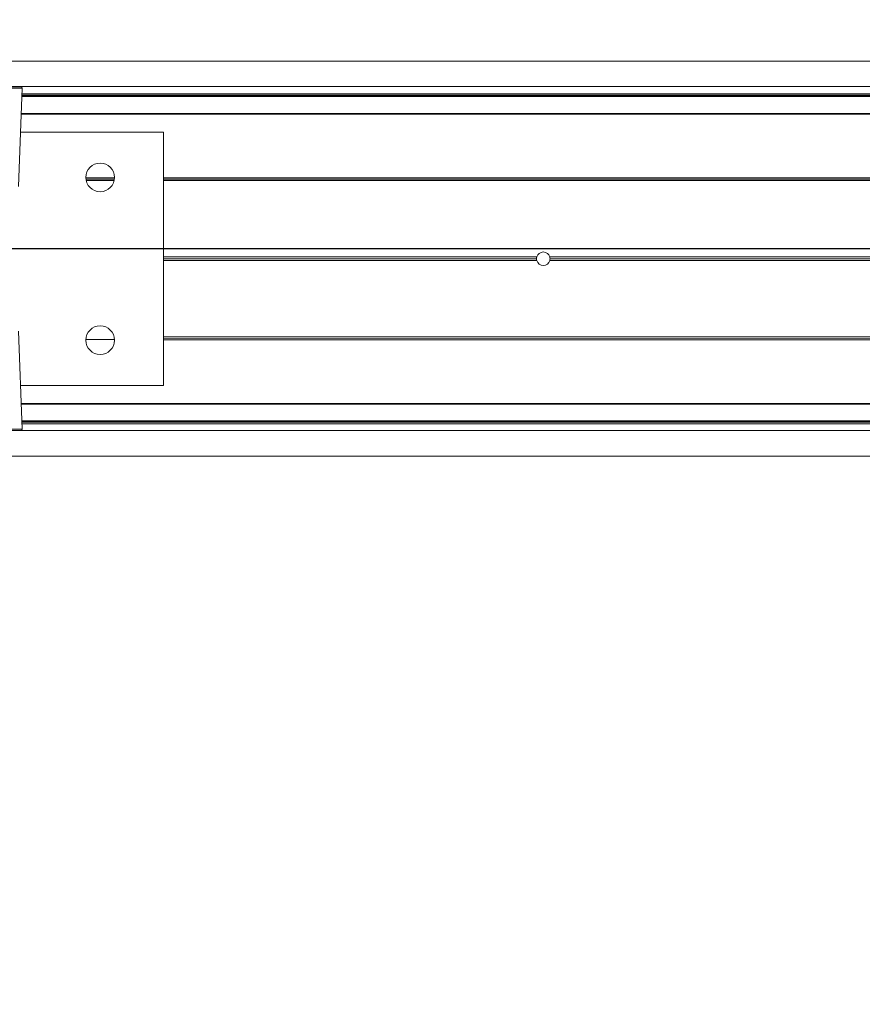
# Model space of a CAD drawing. Header units: feet. Extents: x 0 to 152508, y 0 to 59434.
# Tile 26 of 78: x 152350.178 to 152351.148, y 59280.009 to 59281.144. Entities that reach past the tile are written whole.
import ezdxf
from ezdxf import colors
from ezdxf.entities.mleader import LeaderData, LeaderLine
from ezdxf.math import Vec2, Vec3

# ---------------------------------------------------------------- set-up
doc = ezdxf.new("R2010")
doc.units = ezdxf.units.FT
doc.header["$LTSCALE"] = 0.1
doc.header["$MEASUREMENT"] = 0
doc.layers.add('Bridge plan$0$BR_P_Rail_Object', color=251, linetype='Continuous', lineweight=30)
doc.layers.add('Bridge plan$0$SC_Scratch7', color=252, linetype='Continuous', lineweight=0)
doc.layers.add('Trellis Base$0$L-ANNO-NOTE', color=30, linetype='Continuous')
doc.styles.add('Trellis Base$0$ARIAL', font='arial.ttf', dxfattribs={"width": 0.9})

# ---------------------------------------------------------------- blocks, each defined once
blk = doc.blocks.new('Bridge plan$0$HIGH ST SCREENWALL_2 PANEL PLAN_9')
at = {"layer": 'Bridge plan$0$SC_Scratch7', "lineweight": 0}
for p, q in [((-4.330737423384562, 0.2594414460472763), (-0.3411620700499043, 0.2593120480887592)), ((-4.330738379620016, 0.2299415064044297), (-0.3411630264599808, 0.2298121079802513)), ((-2.269664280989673, 0.2283397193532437), (-2.335950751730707, 0.2283418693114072)), ((-2.269664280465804, 0.2283397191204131), (-2.335950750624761, 0.2283418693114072)), ((-2.273618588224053, 0.1152083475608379), (-2.269664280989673, 0.2283397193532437)), ((-2.273618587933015, 0.1152083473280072), (-2.269664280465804, 0.2283397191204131)), ((-0.5130380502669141, 0.2184974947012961), (-2.270006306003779, 0.218554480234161)), ((-0.5130380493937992, 0.2184974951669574), (-2.27000630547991, 0.2185544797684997)), ((-0.5130380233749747, 0.2193177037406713), (-2.26997763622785, 0.2193746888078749)), ((-0.5130380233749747, 0.2193177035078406), (-2.269977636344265, 0.2193746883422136)), ((-2.269945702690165, 0.2202883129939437), (-0.4974130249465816, 0.220230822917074)), ((-2.269945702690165, 0.2202883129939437), (-0.4974130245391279, 0.2202308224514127)), ((-2.269885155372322, 0.2220206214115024), (-0.4986817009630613, 0.2219631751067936)), ((-2.269885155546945, 0.2220206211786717), (-0.4986817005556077, 0.2219631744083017)), ((-0.5130386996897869, 0.1984844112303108), (-2.270705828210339, 0.1985414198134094)), ((-0.5130386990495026, 0.1984844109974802), (-2.270705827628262, 0.1985414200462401)), ((-0.5130386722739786, 0.1993046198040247), (-2.270677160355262, 0.1993616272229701)), ((-0.5130386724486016, 0.1993046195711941), (-2.270677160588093, 0.1993616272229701)), ((-2.10678619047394, 0.1777028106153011), (-2.271434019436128, 0.1777081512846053)), ((-2.106786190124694, 0.1777028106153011), (-2.271434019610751, 0.177708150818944)), ((-2.106795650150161, -0.1139632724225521), (-2.10678619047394, 0.1777028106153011)), ((-2.106795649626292, -0.1139632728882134), (-2.106786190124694, 0.1777028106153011)), ((-2.196225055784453, 0.1247891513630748), (-2.163183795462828, 0.1247880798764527)), ((-2.196225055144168, 0.1247891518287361), (-2.16318379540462, 0.1247880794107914)), ((-1.010283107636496, 0.1251673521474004), (-2.106787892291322, 0.1252029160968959)), ((-1.010283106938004, 0.1251673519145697), (-2.106787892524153, 0.1252029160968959)), ((-1.010226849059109, 0.1218340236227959), (-2.106788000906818, 0.1218695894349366)), ((-1.010226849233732, 0.121834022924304), (-2.106788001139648, 0.121869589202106)), ((-1.010434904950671, 0.1235006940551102), (-2.10678794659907, 0.1235362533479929)), ((-1.010434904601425, 0.1235006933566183), (-2.10678794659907, 0.1235362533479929)), ((-1.676809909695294, 0.02973123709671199), (-2.106790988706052, 0.02974518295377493)), ((-1.676809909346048, 0.02973123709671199), (-2.106790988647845, 0.02974518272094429)), ((-1.677104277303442, 0.03185583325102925), (-2.106790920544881, 0.03186976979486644)), ((-1.67710427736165, 0.03185583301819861), (-2.106790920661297, 0.03186977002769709)), ((-1.676809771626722, 0.03398041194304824), (-2.106790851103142, 0.03399435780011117)), ((-1.676809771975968, 0.03398041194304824), (-2.106790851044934, 0.03399435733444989)), ((-0.630960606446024, 0.02969731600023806), (-1.661773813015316, 0.02973074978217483)), ((-0.6309606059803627, 0.0296973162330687), (-1.661773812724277, 0.02973074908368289)), ((-0.6309604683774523, 0.03394649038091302), (-1.661773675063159, 0.03397992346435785)), ((-0.6309604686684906, 0.03394649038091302), (-1.661773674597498, 0.03397992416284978)), ((-0.6309605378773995, 0.03182190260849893), (-1.661479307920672, 0.03185532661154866)), ((-0.6309605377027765, 0.03182190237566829), (-1.661479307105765, 0.03185532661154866)), ((-2.269677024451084, -0.1645896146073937), (-2.273623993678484, -0.05145798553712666)), ((-2.269677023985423, -0.1645896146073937), (-2.2736239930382, -0.05145798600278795)), ((-2.163174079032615, -0.06146154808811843), (-2.196246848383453, -0.06146047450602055)), ((-2.163174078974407, -0.06146154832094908), (-2.19624684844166, -0.06146047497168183)), ((-2.163300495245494, -0.05979488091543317), (-2.196120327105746, -0.05979381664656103)), ((-2.163300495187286, -0.05979488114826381), (-2.196120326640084, -0.05979381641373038)), ((-2.163599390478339, -0.05812820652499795), (-2.195821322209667, -0.05812716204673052)), ((-2.163599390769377, -0.05812820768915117), (-2.195821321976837, -0.05812716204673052)), ((-1.010289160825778, -0.06149893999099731), (-2.106793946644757, -0.06146337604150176)), ((-1.010289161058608, -0.0614989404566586), (-2.106793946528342, -0.06146337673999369)), ((-1.01044085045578, -0.05983227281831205), (-2.106793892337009, -0.05979671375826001)), ((-1.010440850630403, -0.05983227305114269), (-2.106793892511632, -0.05979671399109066)), ((-1.010232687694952, -0.05816561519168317), (-2.106793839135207, -0.0581300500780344)), ((-1.010232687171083, -0.0581656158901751), (-2.106793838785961, -0.0581300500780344)), ((-2.271443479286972, -0.1139579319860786), (-2.106795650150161, -0.1139632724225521)), ((-2.271443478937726, -0.1139579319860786), (-2.106795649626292, -0.1139632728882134)), ((-0.513049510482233, -0.1348482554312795), (-2.270716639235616, -0.1347912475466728)), ((-0.513049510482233, -0.1348482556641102), (-2.270716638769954, -0.1347912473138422)), ((-0.5130495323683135, -0.1355363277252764), (-2.270692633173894, -0.1354793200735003)), ((-0.5130495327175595, -0.1355363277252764), (-2.27069263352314, -0.1354793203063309)), ((-0.5130501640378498, -0.15499347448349), (-2.270013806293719, -0.1549364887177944)), ((-0.5130501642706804, -0.15499347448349), (-2.270013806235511, -0.1549364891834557)), ((-0.5130501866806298, -0.1556815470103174), (-2.269989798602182, -0.1556245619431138)), ((-0.5130501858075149, -0.1556815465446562), (-2.269989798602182, -0.1556245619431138)), ((-2.269957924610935, -0.1565381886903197), (-0.497425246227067, -0.1565956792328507)), ((-2.269957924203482, -0.1565381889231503), (-0.4974252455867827, -0.1565956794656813)), ((-2.269897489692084, -0.1582705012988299), (-0.4986940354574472, -0.1583279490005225)), ((-2.269897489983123, -0.1582705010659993), (-0.4986940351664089, -0.1583279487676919)), ((-4.33075123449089, -0.1663910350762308), (-0.3411758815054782, -0.1665204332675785)), ((-2.402249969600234, -0.1645853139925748), (-2.269677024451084, -0.1645896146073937)), ((-2.402249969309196, -0.1645853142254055), (-2.269677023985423, -0.1645896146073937)), ((-2.271316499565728, -0.1662872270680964), (-2.400610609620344, -0.1662830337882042)), ((-2.271316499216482, -0.1662872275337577), (-2.400610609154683, -0.1662830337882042)), ((-4.330752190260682, -0.1958909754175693), (-0.3411768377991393, -0.1960203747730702))]:
    blk.add_line(p, q, dxfattribs=at)
at = {"layer": 'Bridge plan$0$SC_Scratch7', "lineweight": 0, "extrusion": (0, 0, -1)}
for centre in [(2.17970439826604, 0.125621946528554), (2.179704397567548, 0.1256219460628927), (2.179710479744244, -0.06187767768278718), (2.17971047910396, -0.06187767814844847)]:
    blk.add_circle(centre, 0.01654163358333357, dxfattribs=at)
at = {"layer": 'Bridge plan$0$SC_Scratch7', "lineweight": 0}
for centre, radius, start, end in [((-2.271303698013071, 0.2283970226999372), 0.001640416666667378, 357.9981416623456, 64.26156538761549), ((-2.271303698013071, 0.2283970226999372), 0.001640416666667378, 357.9981416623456, 64.26156538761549), ((-1.669291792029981, 0.03185557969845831), 0.0078124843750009, 15.77834138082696, 164.2179419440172), ((-1.669291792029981, 0.03185557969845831), 0.0078124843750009, 15.77834138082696, 164.2179419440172), ((-1.669291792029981, 0.03185557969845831), 0.0078124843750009, 164.2179419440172, 179.9981416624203), ((-1.669291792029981, 0.03185557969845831), 0.0078124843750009, 164.2179419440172, 179.9981416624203), ((-1.669291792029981, 0.03185557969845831), 0.0078124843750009, 179.9981416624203, 195.7783413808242), ((-1.669291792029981, 0.03185557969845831), 0.0078124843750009, 179.9981416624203, 195.7783413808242), ((-1.669291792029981, 0.03185557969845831), 0.0078124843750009, 195.7783413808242, 344.2179419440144), ((-1.669291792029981, 0.03185557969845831), 0.0078124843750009, 195.7783413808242, 344.2179419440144), ((-1.669291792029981, 0.03185557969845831), 0.00781248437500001, 344.2179419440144, 359.9981416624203), ((-1.669291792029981, 0.03185557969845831), 0.007812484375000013, 344.2179419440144, 359.9981416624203), ((-1.669291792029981, 0.03185557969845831), 0.00781248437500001, 359.9981416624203, 15.77834138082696), ((-1.669291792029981, 0.03185557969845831), 0.007812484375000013, 359.9981416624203, 15.77834138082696), ((-2.271316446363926, -0.1646468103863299), 0.00164041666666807, 269.9981416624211, 1.998141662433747), ((-2.271316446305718, -0.1646468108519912), 0.00164041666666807, 269.9981416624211, 1.998141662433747)]:
    blk.add_arc(centre, radius, start, end, dxfattribs=at)
blk = doc.blocks.new('Bridge plan')
at = {"layer": 'Bridge plan$0$BR_P_Rail_Object', "lineweight": -3}
blk.add_line((1828195.652751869, 711482.1428165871), (1828078.811847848, 711482.1428165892), dxfattribs=at)
at = {"layer": 'Bridge plan$0$SC_Scratch7', "lineweight": -3, "extrusion": (0, 0, -1), "rotation": 180.0002309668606}
blk.add_blockref('Bridge plan$0$HIGH ST SCREENWALL_2 PANEL PLAN_9', (-1828091.513391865, 711482.1632070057), dxfattribs=at)
blk = doc.blocks.new('Trellis Base')
blk.add_blockref('Bridge plan', (-1675739.0632623, -652201.2630976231))
at = {"layer": 'Trellis Base$0$L-ANNO-NOTE'}
ml = blk.add_multileader_mtext('Standard', dxfattribs=at)
ml.set_content('W. LIVINGSTON AVENUE', color=11, style='Trellis Base$0$ARIAL')
ml.set_leader_properties()
ml.build(insert=Vec2(0, 0))
ml.multileader.update_dxf_attribs({"has_dogleg": 0, "dogleg_length": 0.36, "arrow_head_size": 1.25, "scale": 10})
ctx = ml.context
ctx.base_point, ctx.scale, ctx.char_height, ctx.arrow_head_size, ctx.landing_gap_size, ctx.plane_origin, ctx.plane_x_axis, ctx.plane_y_axis = Vec3(152493.4333448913, 59387.86988106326), 10, 1.25, 1.25, 0.5, Vec3(152496.4817137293, 59382.31385021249), Vec3(0.2347390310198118, 0.9720584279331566), Vec3(-0.9720584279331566, 0.2347390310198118)
notes = []
notes.append((ctx, [(0, (0, 0, 0), (0, 0), (1, 0), 1, [])]))
ctx.mtext.insert, ctx.mtext.text_direction, ctx.mtext.rotation, ctx.mtext.flow_direction = Vec3(152492.9328174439, 59388.50512407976), Vec3(0.2347390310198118, 0.9720584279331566), 1.333846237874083, 5
ml = blk.add_multileader_mtext('Standard', dxfattribs=at)
ml.set_content('S. FRONT STREET', color=11, style='Trellis Base$0$ARIAL')
ml.set_leader_properties()
ml.build(insert=Vec2(0, 0))
ml.multileader.update_dxf_attribs({"has_dogleg": 0, "dogleg_length": 0.36, "arrow_head_size": 1.25, "scale": 10})
ctx = ml.context
ctx.base_point, ctx.scale, ctx.char_height, ctx.arrow_head_size, ctx.landing_gap_size, ctx.plane_origin = Vec3(152391.6984540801, 59316.60244546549), 10, 1.25, 1.25, 0.5, Vec3(152387.0132386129, 59312.33503554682)
notes.append((ctx, [(0, (0, 0, 0), (0, 0), (1, 0), 1, [])]))
ctx.mtext.insert, ctx.mtext.flow_direction = Vec3(152392.1984540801, 59317.23810371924), 5
for ctx, leaders in notes:
    for number, flags, end, landing, length, lines in leaders:
        leader = LeaderData()
        leader.index, (leader.has_last_leader_line, leader.has_dogleg_vector, leader.attachment_direction) = number, flags
        leader.last_leader_point, leader.dogleg_vector, leader.dogleg_length = Vec3(end), Vec3(landing), length
        for number, points, colour, breaks in lines:
            line = LeaderLine()
            line.index, line.vertices, line.color, line.breaks = number, Vec3.list(points), colors.encode_raw_color(colour), breaks
            leader.lines.append(line)
        ctx.leaders.append(leader)

msp = doc.modelspace()

# ---------------------------------------------------------------- block references
msp.add_blockref('Trellis Base', (0, 0))

doc.saveas('drawing.dxf')
